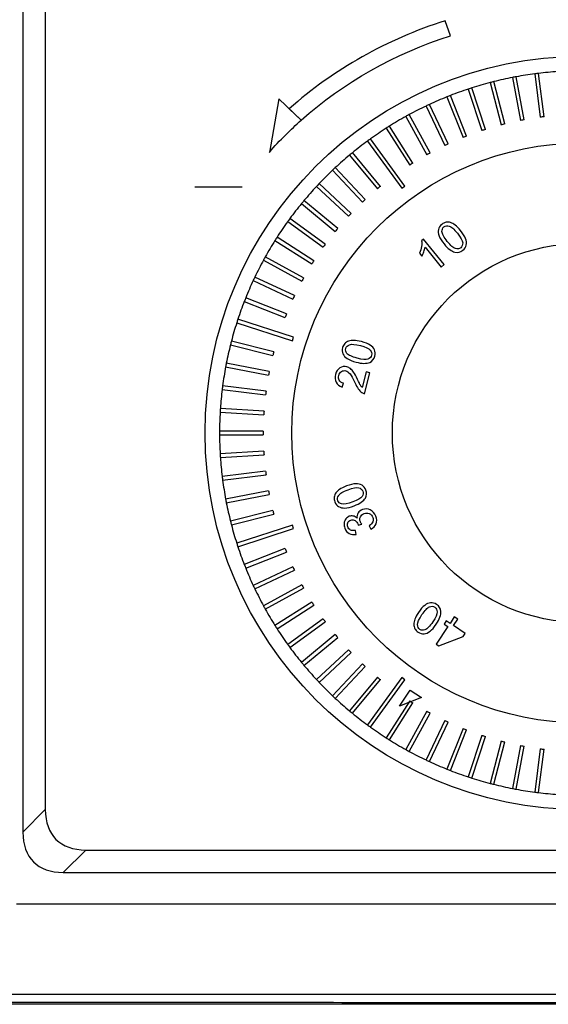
# Model space of a CAD drawing. Header units: millimetres. Extents: x 7146 to 9108, y -1574 to -663.
# Tile 5 of 256: x 7230 to 7272, y -1423 to -1345. Entities that reach past the tile are written whole.
import ezdxf

# ---------------------------------------------------------------- set-up
doc = ezdxf.new("R2010")
doc.units = ezdxf.units.MM
doc.header["$LTSCALE"] = 3

msp = doc.modelspace()

# ---------------------------------------------------------------- linework, layer by layer
at = {"linetype": 'Continuous', "lineweight": 30}
for p, q in [((7230.437, -1156.834), (7230.437, -1409.406)), ((7232.225, -1158.621), (7232.225, -1407.618)), ((7269.384, -1349.309), (7270.036, -1352.728)), ((7270.331, -1352.672), (7269.678, -1349.253)), ((7271.172, -1349.016), (7271.609, -1352.47)), ((7271.906, -1352.432), (7271.47, -1348.979)), ((7265.879, -1350.228), (7266.955, -1353.539)), ((7267.24, -1353.446), (7266.165, -1350.136)), ((7267.617, -1349.714), (7268.483, -1353.085)), ((7268.773, -1353.01), (7267.908, -1349.639)), ((7264.177, -1350.851), (7265.459, -1354.087)), ((7265.738, -1353.977), (7264.456, -1350.741)), ((7262.518, -1351.58), (7264, -1354.729)), ((7264.271, -1354.601), (7262.789, -1351.452)), ((7260.907, -1352.411), (7262.584, -1355.461)), ((7262.847, -1355.316), (7261.17, -1352.266)), ((7259.352, -1353.341), (7261.217, -1356.28)), ((7261.47, -1356.12), (7259.605, -1353.181)), ((7260.837, -1357.957), (7258.101, -1354.192)), ((7257.858, -1354.368), (7260.594, -1358.134)), ((7256.432, -1355.486), (7258.651, -1358.168)), ((7258.882, -1357.977), (7256.663, -1355.295)), ((7257.68, -1359.024), (7255.297, -1356.487)), ((7255.079, -1356.692), (7257.461, -1359.229)), ((7253.804, -1357.98), (7256.341, -1360.363)), ((7256.546, -1360.144), (7254.009, -1357.761)), ((7260.594, -1358.134), (7260.837, -1357.957)), ((7252.612, -1359.346), (7255.294, -1361.564)), ((7255.485, -1361.333), (7252.804, -1359.115)), ((7251.509, -1360.784), (7254.325, -1362.83)), ((7254.501, -1362.587), (7251.685, -1360.541)), ((7253.598, -1363.9), (7250.659, -1362.035)), ((7250.498, -1362.288), (7253.437, -1364.153)), ((7252.778, -1365.267), (7249.728, -1363.59)), ((7249.584, -1363.853), (7252.634, -1365.53)), ((7248.769, -1365.472), (7251.919, -1366.954)), ((7252.046, -1366.682), (7248.897, -1365.2)), ((7248.058, -1367.139), (7251.294, -1368.42)), ((7251.405, -1368.141), (7248.168, -1366.86)), ((7247.453, -1368.847), (7251.88, -1370.286)), ((7251.972, -1370), (7247.546, -1368.562)), ((7246.956, -1370.59), (7250.328, -1371.456)), ((7250.402, -1371.165), (7247.031, -1370.3)), ((7251.88, -1370.286), (7251.972, -1370)), ((7250.045, -1372.719), (7246.626, -1372.066)), ((7246.57, -1372.361), (7249.989, -1373.013)), ((7246.296, -1374.153), (7249.749, -1374.589)), ((7249.787, -1374.291), (7246.334, -1373.855)), ((7246.135, -1375.958), (7249.609, -1376.176)), ((7249.627, -1375.877), (7246.154, -1375.658)), ((7249.568, -1377.47), (7246.087, -1377.47)), ((7246.087, -1377.77), (7249.568, -1377.77)), ((7249.609, -1379.063), (7246.135, -1379.281)), ((7246.154, -1379.581), (7249.627, -1379.362)), ((7249.749, -1380.65), (7246.296, -1381.087)), ((7246.334, -1381.384), (7249.787, -1380.948)), ((7249.989, -1382.226), (7246.57, -1382.878)), ((7246.626, -1383.173), (7250.045, -1382.521)), ((7250.328, -1383.783), (7246.956, -1384.649)), ((7247.031, -1384.94), (7250.402, -1384.074)), ((7251.88, -1384.954), (7247.453, -1386.392)), ((7247.546, -1386.677), (7251.972, -1385.239)), ((7251.972, -1385.239), (7251.88, -1384.954)), ((7251.294, -1386.819), (7248.058, -1388.1)), ((7248.168, -1388.379), (7251.405, -1387.098)), ((7251.919, -1388.286), (7248.769, -1389.768)), ((7248.897, -1390.039), (7252.046, -1388.557)), ((7252.634, -1389.71), (7249.584, -1391.387)), ((7249.728, -1391.65), (7252.778, -1389.973)), ((7253.437, -1391.086), (7250.498, -1392.951)), ((7250.659, -1393.205), (7253.598, -1391.34)), ((7254.325, -1392.41), (7251.509, -1394.456)), ((7251.685, -1394.698), (7254.501, -1392.653)), ((7255.294, -1393.675), (7252.612, -1395.894)), ((7252.804, -1396.125), (7255.485, -1393.906)), ((7256.341, -1394.877), (7253.804, -1397.259)), ((7254.009, -1397.478), (7256.546, -1395.095)), ((7257.461, -1396.01), (7255.079, -1398.547)), ((7255.297, -1398.753), (7257.68, -1396.216)), ((7258.651, -1397.071), (7256.432, -1399.753)), ((7256.663, -1399.944), (7258.882, -1397.262)), ((7260.594, -1397.106), (7257.858, -1400.871)), ((7258.101, -1401.048), (7260.837, -1397.282)), ((7260.837, -1397.282), (7260.594, -1397.106)), ((7261.217, -1398.959), (7259.352, -1401.898)), ((7259.605, -1402.059), (7261.47, -1399.12)), ((7262.584, -1399.778), (7260.907, -1402.829)), ((7261.17, -1402.973), (7262.847, -1399.923)), ((7264, -1400.51), (7262.518, -1403.66)), ((7262.789, -1403.787), (7264.271, -1400.638)), ((7265.459, -1401.152), (7264.177, -1404.388)), ((7264.456, -1404.499), (7265.738, -1401.262)), ((7266.955, -1401.701), (7265.879, -1405.011)), ((7266.165, -1405.104), (7267.24, -1401.793)), ((7268.483, -1402.154), (7267.617, -1405.526)), ((7267.908, -1405.6), (7268.773, -1402.229)), ((7270.036, -1402.511), (7269.384, -1405.93)), ((7269.678, -1405.986), (7270.331, -1402.567)), ((7271.609, -1402.77), (7271.172, -1406.223)), ((7271.47, -1406.261), (7271.906, -1402.807)), ((7230.437, -1409.406), (7232.225, -1407.618)), ((7235.439, -1410.832), (7233.651, -1412.62)), ((7235.439, -1410.832), (7494.435, -1410.832)), ((7233.651, -1412.62), (7496.223, -1412.62)), ((7229.937, -1415.12), (7361.944, -1415.12)), ((7507.937, -1423.12), (7221.937, -1423.12))]:
    msp.add_line(p, q, dxfattribs=at)
at = {"linetype": 'Continuous', "lineweight": 30, "flags": 128}
msp.add_lwpolyline([(7222.739, -1422.317), (7222.739, -1422.317), (7224.739, -1422.317), (7232.739, -1422.318), (7264.739, -1422.319), (7392.739, -1422.321), (7449.924, -1422.32), (7496.285, -1422.318), (7507.135, -1422.317), (7507.135, -1422.317)], dxfattribs=at)
at = {"linetype": 'Continuous', "lineweight": 30}
for radius in [30, 23.1, 15.1]:
    msp.add_circle((7274.937, -1377.62), radius, dxfattribs=at)
for radius, start, end in [(28.85, 101.0979, 104.1021), (28.85, 100.5021, 101.0979), (28.85, 97.4979, 100.5021), (28.85, 96.9021, 97.4979), (28.85, 93.8979, 96.9021), (28.85, 108.2979, 111.3021), (28.85, 107.7021, 108.2979), (28.85, 104.6979, 107.7021), (28.85, 104.1021, 104.6979), (28.85, 111.8979, 114.9021), (28.85, 111.3021, 111.8979), (28.85, 115.4979, 118.5021), (28.85, 114.9021, 115.4979), (28.85, 119.0979, 122.1021), (28.85, 118.5021, 119.0979), (25.369, 96.86123, 97.53877), (28.85, 122.6979, 125.7021), (28.85, 122.1021, 122.6979), (25.369, 104.06123, 104.73877), (25.369, 100.46123, 101.13877), (28.85, 125.7021, 126.2979), (25.369, 111.26123, 111.93877), (25.369, 107.66123, 108.33877), (28.85, 126.2979, 129.3021), (25.369, 114.86123, 115.53877), (28.85, 129.8979, 132.9021), (28.85, 129.3021, 129.8979), (25.369, 118.46123, 119.13877), (28.85, 132.9021, 133.4979), (25.369, 122.06123, 122.73877), (28.85, 133.4979, 136.5021), (28.85, 137.0979, 140.1021), (28.85, 136.5021, 137.0979), (25.369, 129.26123, 129.93877), (28.85, 140.6979, 143.7021), (28.85, 140.1021, 140.6979), (25.369, 132.86123, 133.53877), (25.369, 136.46123, 137.13877), (28.85, 144.2979, 147.3021), (28.85, 143.7021, 144.2979), (28.85, 147.3021, 147.8979), (25.369, 140.06123, 140.73877), (28.85, 147.8979, 150.9021), (25.369, 143.66123, 144.33877), (28.85, 150.9021, 151.4979), (28.85, 151.4979, 154.5021), (25.369, 147.26123, 147.93877), (28.85, 155.0979, 158.1021), (28.85, 154.5021, 155.0979), (25.369, 150.86123, 151.53877), (25.369, 154.46123, 155.13877), (28.85, 158.6979, 161.7021), (28.85, 158.1021, 158.6979), (25.369, 158.06123, 158.73877), (28.85, 162.2979, 165.3021), (28.85, 161.7021, 162.2979), (28.85, 165.8979, 168.9021), (28.85, 165.3021, 165.8979), (25.369, 165.26123, 165.93877), (28.85, 168.9021, 169.4979), (28.85, 169.4979, 172.5021), (25.369, 168.86123, 169.53877), (28.85, 173.0979, 176.1021), (28.85, 172.5021, 173.0979), (25.369, 172.46123, 173.13877), (28.85, 176.6979, 179.7021), (28.85, 176.1021, 176.6979), (25.369, 176.06123, 176.73877), (28.85, 179.7021, 180.2979), (25.369, 179.66123, 180.33877), (28.85, 180.2979, 183.3021), (28.85, 183.3021, 183.8979), (25.369, 183.26123, 183.93877), (28.85, 183.8979, 186.9021), (25.369, 186.86123, 187.53877), (28.85, 186.9021, 187.4979), (28.85, 187.4979, 190.5021), (25.369, 190.46123, 191.13877), (28.85, 190.5021, 191.0979), (28.85, 191.0979, 194.1021), (25.369, 194.06123, 194.73877), (28.85, 194.1021, 194.6979), (28.85, 194.6979, 197.7021), (28.85, 197.7021, 198.2979), (28.85, 198.2979, 201.3021), (25.369, 201.26123, 201.93877), (28.85, 201.3021, 201.8979), (28.85, 201.8979, 204.9021), (25.369, 204.86123, 205.53877), (28.85, 204.9021, 205.4979), (28.85, 205.4979, 208.5021), (25.369, 208.46123, 209.13877), (28.85, 208.5021, 209.0979), (28.85, 209.0979, 212.1021), (25.369, 212.06123, 212.73877), (25.369, 215.66123, 216.33877), (28.85, 212.1021, 212.6979), (28.85, 212.6979, 215.7021), (25.369, 219.26123, 219.93877), (28.85, 215.7021, 216.2979), (28.85, 216.2979, 219.3021), (25.369, 222.86123, 223.53877), (28.85, 219.3021, 219.8979), (28.85, 219.8979, 222.9021), (25.369, 226.46123, 227.13877), (28.85, 222.9021, 223.4979), (25.369, 230.06123, 230.73877), (28.85, 223.4979, 226.5021), (28.85, 226.5021, 227.0979), (28.85, 227.0979, 230.1021), (25.369, 237.26123, 237.93877), (28.85, 230.1021, 230.6979), (28.85, 230.6979, 233.7021), (25.369, 240.86123, 241.53877), (28.85, 233.7021, 234.2979), (28.85, 234.2979, 237.3021), (25.369, 244.46123, 245.13877), (25.369, 248.06123, 248.73877), (28.85, 237.3021, 237.8979), (25.369, 251.66123, 252.33877), (28.85, 237.8979, 240.9021), (28.85, 240.9021, 241.4979), (25.369, 255.26123, 255.93877), (25.369, 258.86123, 259.53877), (25.369, 262.46123, 263.13877), (28.85, 241.4979, 244.5021), (28.85, 244.5021, 245.0979), (28.85, 245.0979, 248.1021), (28.85, 248.1021, 248.6979), (28.85, 248.6979, 251.7021), (28.85, 251.7021, 252.2979), (28.85, 252.2979, 255.3021), (28.85, 255.3021, 255.8979), (28.85, 255.8979, 258.9021), (28.85, 258.9021, 259.4979), (28.85, 259.4979, 262.5021), (28.85, 262.5021, 263.0979), (28.85, 263.0979, 266.1021)]:
    msp.add_arc((7274.937, -1377.62), radius, start, end, dxfattribs=at)
for centre in [(7240.003, -1403.053), (7238.216, -1404.841)]:
    msp.add_ellipse(centre, major_axis=(6.929, 6.929), ratio=0.510274, start_param=2.66976, end_param=3.613425, dxfattribs=at)
for points, knots in [([(7251.63, -1351.8), (7255.173, -1348.662), (7259.413, -1346.259), (7264.035, -1344.791), (7264.035, -1344.791), (7264.035, -1344.791), (7264.47, -1345.986), (7264.47, -1345.986), (7264.47, -1345.986), (7260.032, -1347.395), (7255.972, -1349.692), (7252.57, -1352.705), (7252.57, -1352.705), (7251.779, -1353.453), (7250.881, -1354.291), (7250.048, -1355.27), (7250.048, -1355.27), (7250.048, -1355.27), (7250.8, -1351), (7250.8, -1351), (7250.8, -1351), (7250.8, -1351), (7252.57, -1352.705), (7252.57, -1352.705), (7252.57, -1352.705), (7252.57, -1352.705), (7251.63, -1351.8), (7251.63, -1351.8)], [0, 0, 0, 0, 0.125, 0.125, 0.125, 0.125, 0.25, 0.25, 0.25, 0.25, 0.375, 0.375, 0.375, 0.375, 0.5, 0.5, 0.5, 0.5, 0.625, 0.625, 0.625, 0.625, 0.75, 0.75, 0.75, 0.75, 1, 1, 1, 1]), ([(7263.951, -1362.568), (7263.759, -1362.33), (7263.627, -1362.117), (7263.558, -1361.932), (7263.558, -1361.932), (7263.49, -1361.746), (7263.472, -1361.575), (7263.505, -1361.418), (7263.505, -1361.418), (7263.538, -1361.262), (7263.628, -1361.124), (7263.775, -1361.006), (7263.775, -1361.006), (7263.883, -1360.918), (7263.995, -1360.863), (7264.113, -1360.841), (7264.113, -1360.841), (7264.23, -1360.818), (7264.348, -1360.826), (7264.468, -1360.866), (7264.468, -1360.866), (7264.586, -1360.905), (7264.708, -1360.972), (7264.834, -1361.066), (7264.834, -1361.066), (7264.96, -1361.159), (7265.104, -1361.306), (7265.265, -1361.506), (7265.265, -1361.506), (7265.456, -1361.743), (7265.587, -1361.954), (7265.656, -1362.139), (7265.656, -1362.139), (7265.726, -1362.324), (7265.744, -1362.495), (7265.711, -1362.653), (7265.711, -1362.653), (7265.679, -1362.809), (7265.588, -1362.948), (7265.441, -1363.067), (7265.441, -1363.067), (7265.247, -1363.224), (7265.038, -1363.278), (7264.815, -1363.229), (7264.815, -1363.229), (7264.545, -1363.167), (7264.258, -1362.947), (7263.951, -1362.568)], [0, 0, 0, 0, 0.076923, 0.076923, 0.076923, 0.076923, 0.153846, 0.153846, 0.153846, 0.153846, 0.230769, 0.230769, 0.230769, 0.230769, 0.307692, 0.307692, 0.307692, 0.307692, 0.384615, 0.384615, 0.384615, 0.384615, 0.461538, 0.461538, 0.461538, 0.461538, 0.538462, 0.538462, 0.538462, 0.538462, 0.615385, 0.615385, 0.615385, 0.615385, 0.692308, 0.692308, 0.692308, 0.692308, 0.769231, 0.769231, 0.769231, 0.769231, 0.846154, 0.846154, 0.846154, 0.846154, 1, 1, 1, 1]), ([(7264.206, -1362.364), (7264.474, -1362.696), (7264.691, -1362.886), (7264.857, -1362.932), (7264.857, -1362.932), (7265.023, -1362.979), (7265.163, -1362.956), (7265.277, -1362.864), (7265.277, -1362.864), (7265.39, -1362.772), (7265.442, -1362.639), (7265.431, -1362.467), (7265.431, -1362.467), (7265.419, -1362.295), (7265.28, -1362.043), (7265.012, -1361.712), (7265.012, -1361.712), (7264.743, -1361.38), (7264.526, -1361.19), (7264.361, -1361.144), (7264.361, -1361.144), (7264.195, -1361.096), (7264.054, -1361.12), (7263.938, -1361.214), (7263.938, -1361.214), (7263.825, -1361.306), (7263.773, -1361.428), (7263.782, -1361.579), (7263.782, -1361.579), (7263.796, -1361.771), (7263.938, -1362.032), (7264.206, -1362.364)], [0, 0, 0, 0, 0.111111, 0.111111, 0.111111, 0.111111, 0.222222, 0.222222, 0.222222, 0.222222, 0.333333, 0.333333, 0.333333, 0.333333, 0.444444, 0.444444, 0.444444, 0.444444, 0.555556, 0.555556, 0.555556, 0.555556, 0.666667, 0.666667, 0.666667, 0.666667, 0.777778, 0.777778, 0.777778, 0.777778, 1, 1, 1, 1]), ([(7263.962, -1364.206), (7263.962, -1364.206), (7263.714, -1364.407), (7263.714, -1364.407), (7263.714, -1364.407), (7263.714, -1364.407), (7262.437, -1362.827), (7262.437, -1362.827), (7262.437, -1362.827), (7262.424, -1362.933), (7262.391, -1363.053), (7262.34, -1363.188), (7262.34, -1363.188), (7262.289, -1363.323), (7262.237, -1363.436), (7262.182, -1363.527), (7262.182, -1363.527), (7262.182, -1363.527), (7261.989, -1363.287), (7261.989, -1363.287), (7261.989, -1363.287), (7262.075, -1363.11), (7262.132, -1362.933), (7262.161, -1362.756), (7262.161, -1362.756), (7262.19, -1362.58), (7262.191, -1362.431), (7262.164, -1362.308), (7262.164, -1362.308), (7262.164, -1362.308), (7262.323, -1362.179), (7262.323, -1362.179), (7262.323, -1362.179), (7262.323, -1362.179), (7263.962, -1364.206), (7263.962, -1364.206)], [0, 0, 0, 0, 0.1, 0.1, 0.1, 0.1, 0.2, 0.2, 0.2, 0.2, 0.3, 0.3, 0.3, 0.3, 0.4, 0.4, 0.4, 0.4, 0.5, 0.5, 0.5, 0.5, 0.6, 0.6, 0.6, 0.6, 0.7, 0.7, 0.7, 0.7, 0.8, 0.8, 0.8, 0.8, 1, 1, 1, 1]), ([(7256.946, -1371.978), (7256.65, -1371.9), (7256.418, -1371.807), (7256.253, -1371.698), (7256.253, -1371.698), (7256.087, -1371.59), (7255.971, -1371.462), (7255.905, -1371.316), (7255.905, -1371.316), (7255.839, -1371.171), (7255.83, -1371.007), (7255.878, -1370.824), (7255.878, -1370.824), (7255.913, -1370.69), (7255.971, -1370.579), (7256.052, -1370.491), (7256.052, -1370.491), (7256.133, -1370.403), (7256.233, -1370.34), (7256.353, -1370.301), (7256.353, -1370.301), (7256.472, -1370.262), (7256.61, -1370.244), (7256.766, -1370.245), (7256.766, -1370.245), (7256.923, -1370.245), (7257.126, -1370.278), (7257.374, -1370.343), (7257.374, -1370.343), (7257.669, -1370.421), (7257.899, -1370.513), (7258.065, -1370.621), (7258.065, -1370.621), (7258.231, -1370.729), (7258.347, -1370.856), (7258.413, -1371.002), (7258.413, -1371.002), (7258.48, -1371.148), (7258.489, -1371.313), (7258.441, -1371.496), (7258.441, -1371.496), (7258.378, -1371.738), (7258.242, -1371.905), (7258.034, -1371.998), (7258.034, -1371.998), (7257.78, -1372.108), (7257.418, -1372.101), (7256.946, -1371.978)], [0, 0, 0, 0, 0.076923, 0.076923, 0.076923, 0.076923, 0.153846, 0.153846, 0.153846, 0.153846, 0.230769, 0.230769, 0.230769, 0.230769, 0.307692, 0.307692, 0.307692, 0.307692, 0.384615, 0.384615, 0.384615, 0.384615, 0.461538, 0.461538, 0.461538, 0.461538, 0.538462, 0.538462, 0.538462, 0.538462, 0.615385, 0.615385, 0.615385, 0.615385, 0.692308, 0.692308, 0.692308, 0.692308, 0.769231, 0.769231, 0.769231, 0.769231, 0.846154, 0.846154, 0.846154, 0.846154, 1, 1, 1, 1]), ([(7257.03, -1371.662), (7257.443, -1371.771), (7257.73, -1371.795), (7257.891, -1371.734), (7257.891, -1371.734), (7258.053, -1371.673), (7258.152, -1371.572), (7258.189, -1371.43), (7258.189, -1371.43), (7258.226, -1371.289), (7258.189, -1371.151), (7258.078, -1371.019), (7258.078, -1371.019), (7257.966, -1370.887), (7257.705, -1370.767), (7257.293, -1370.659), (7257.293, -1370.659), (7256.879, -1370.551), (7256.592, -1370.527), (7256.431, -1370.588), (7256.431, -1370.588), (7256.27, -1370.648), (7256.171, -1370.751), (7256.133, -1370.895), (7256.133, -1370.895), (7256.096, -1371.036), (7256.126, -1371.166), (7256.224, -1371.282), (7256.224, -1371.282), (7256.349, -1371.428), (7256.618, -1371.554), (7257.03, -1371.662)], [0, 0, 0, 0, 0.111111, 0.111111, 0.111111, 0.111111, 0.222222, 0.222222, 0.222222, 0.222222, 0.333333, 0.333333, 0.333333, 0.333333, 0.444444, 0.444444, 0.444444, 0.444444, 0.555556, 0.555556, 0.555556, 0.555556, 0.666667, 0.666667, 0.666667, 0.666667, 0.777778, 0.777778, 0.777778, 0.777778, 1, 1, 1, 1]), ([(7257.752, -1372.754), (7257.752, -1372.754), (7258.047, -1372.831), (7258.047, -1372.831), (7258.047, -1372.831), (7258.047, -1372.831), (7257.611, -1374.493), (7257.611, -1374.493), (7257.611, -1374.493), (7257.536, -1374.476), (7257.468, -1374.445), (7257.406, -1374.401), (7257.406, -1374.401), (7257.304, -1374.329), (7257.211, -1374.231), (7257.126, -1374.108), (7257.126, -1374.108), (7257.041, -1373.986), (7256.95, -1373.818), (7256.853, -1373.606), (7256.853, -1373.606), (7256.7, -1373.275), (7256.572, -1373.044), (7256.466, -1372.913), (7256.466, -1372.913), (7256.36, -1372.782), (7256.249, -1372.701), (7256.132, -1372.67), (7256.132, -1372.67), (7256.01, -1372.638), (7255.896, -1372.655), (7255.788, -1372.721), (7255.788, -1372.721), (7255.682, -1372.787), (7255.61, -1372.89), (7255.573, -1373.031), (7255.573, -1373.031), (7255.534, -1373.18), (7255.547, -1373.311), (7255.612, -1373.424), (7255.612, -1373.424), (7255.677, -1373.536), (7255.788, -1373.613), (7255.945, -1373.656), (7255.945, -1373.656), (7255.945, -1373.656), (7255.831, -1373.963), (7255.831, -1373.963), (7255.831, -1373.963), (7255.6, -1373.88), (7255.442, -1373.751), (7255.355, -1373.577), (7255.355, -1373.577), (7255.268, -1373.402), (7255.256, -1373.196), (7255.319, -1372.957), (7255.319, -1372.957), (7255.382, -1372.716), (7255.499, -1372.542), (7255.669, -1372.437), (7255.669, -1372.437), (7255.84, -1372.331), (7256.024, -1372.305), (7256.222, -1372.357), (7256.222, -1372.357), (7256.322, -1372.383), (7256.416, -1372.429), (7256.502, -1372.496), (7256.502, -1372.496), (7256.589, -1372.563), (7256.673, -1372.658), (7256.756, -1372.781), (7256.756, -1372.781), (7256.838, -1372.905), (7256.944, -1373.102), (7257.073, -1373.372), (7257.073, -1373.372), (7257.18, -1373.598), (7257.254, -1373.745), (7257.296, -1373.812), (7257.296, -1373.812), (7257.338, -1373.88), (7257.382, -1373.937), (7257.429, -1373.987), (7257.429, -1373.987), (7257.429, -1373.987), (7257.752, -1372.754), (7257.752, -1372.754)], [0, 0, 0, 0, 0.043478, 0.043478, 0.043478, 0.043478, 0.086957, 0.086957, 0.086957, 0.086957, 0.130435, 0.130435, 0.130435, 0.130435, 0.173913, 0.173913, 0.173913, 0.173913, 0.217391, 0.217391, 0.217391, 0.217391, 0.26087, 0.26087, 0.26087, 0.26087, 0.304348, 0.304348, 0.304348, 0.304348, 0.347826, 0.347826, 0.347826, 0.347826, 0.391304, 0.391304, 0.391304, 0.391304, 0.434783, 0.434783, 0.434783, 0.434783, 0.478261, 0.478261, 0.478261, 0.478261, 0.521739, 0.521739, 0.521739, 0.521739, 0.565217, 0.565217, 0.565217, 0.565217, 0.608696, 0.608696, 0.608696, 0.608696, 0.652174, 0.652174, 0.652174, 0.652174, 0.695652, 0.695652, 0.695652, 0.695652, 0.73913, 0.73913, 0.73913, 0.73913, 0.782609, 0.782609, 0.782609, 0.782609, 0.826087, 0.826087, 0.826087, 0.826087, 0.869565, 0.869565, 0.869565, 0.869565, 0.913043, 0.913043, 0.913043, 0.913043, 1, 1, 1, 1]), ([(7256.793, -1383.421), (7256.507, -1383.529), (7256.264, -1383.588), (7256.067, -1383.595), (7256.067, -1383.595), (7255.869, -1383.603), (7255.7, -1383.566), (7255.562, -1383.486), (7255.562, -1383.486), (7255.424, -1383.406), (7255.321, -1383.277), (7255.254, -1383.101), (7255.254, -1383.101), (7255.205, -1382.971), (7255.188, -1382.847), (7255.203, -1382.728), (7255.203, -1382.728), (7255.218, -1382.61), (7255.263, -1382.5), (7255.338, -1382.399), (7255.338, -1382.399), (7255.412, -1382.298), (7255.514, -1382.203), (7255.642, -1382.113), (7255.642, -1382.113), (7255.77, -1382.023), (7255.954, -1381.932), (7256.195, -1381.841), (7256.195, -1381.841), (7256.479, -1381.733), (7256.721, -1381.675), (7256.918, -1381.667), (7256.918, -1381.667), (7257.116, -1381.658), (7257.284, -1381.695), (7257.423, -1381.775), (7257.423, -1381.775), (7257.562, -1381.855), (7257.665, -1381.984), (7257.733, -1382.161), (7257.733, -1382.161), (7257.821, -1382.395), (7257.807, -1382.61), (7257.691, -1382.806), (7257.691, -1382.806), (7257.549, -1383.043), (7257.249, -1383.248), (7256.793, -1383.421)], [0, 0, 0, 0, 0.076923, 0.076923, 0.076923, 0.076923, 0.153846, 0.153846, 0.153846, 0.153846, 0.230769, 0.230769, 0.230769, 0.230769, 0.307692, 0.307692, 0.307692, 0.307692, 0.384615, 0.384615, 0.384615, 0.384615, 0.461538, 0.461538, 0.461538, 0.461538, 0.538462, 0.538462, 0.538462, 0.538462, 0.615385, 0.615385, 0.615385, 0.615385, 0.692308, 0.692308, 0.692308, 0.692308, 0.769231, 0.769231, 0.769231, 0.769231, 0.846154, 0.846154, 0.846154, 0.846154, 1, 1, 1, 1]), ([(7256.679, -1383.115), (7257.078, -1382.964), (7257.326, -1382.817), (7257.422, -1382.674), (7257.422, -1382.674), (7257.518, -1382.531), (7257.54, -1382.391), (7257.488, -1382.254), (7257.488, -1382.254), (7257.437, -1382.117), (7257.327, -1382.027), (7257.16, -1381.984), (7257.16, -1381.984), (7256.992, -1381.941), (7256.71, -1381.995), (7256.311, -1382.146), (7256.311, -1382.146), (7255.912, -1382.297), (7255.664, -1382.444), (7255.568, -1382.587), (7255.568, -1382.587), (7255.472, -1382.73), (7255.45, -1382.871), (7255.503, -1383.01), (7255.503, -1383.01), (7255.555, -1383.147), (7255.655, -1383.235), (7255.802, -1383.273), (7255.802, -1383.273), (7255.988, -1383.319), (7256.281, -1383.266), (7256.679, -1383.115)], [0, 0, 0, 0, 0.111111, 0.111111, 0.111111, 0.111111, 0.222222, 0.222222, 0.222222, 0.222222, 0.333333, 0.333333, 0.333333, 0.333333, 0.444444, 0.444444, 0.444444, 0.444444, 0.555556, 0.555556, 0.555556, 0.555556, 0.666667, 0.666667, 0.666667, 0.666667, 0.777778, 0.777778, 0.777778, 0.777778, 1, 1, 1, 1]), ([(7258.133, -1385.285), (7258.133, -1385.285), (7257.979, -1385.002), (7257.979, -1385.002), (7257.979, -1385.002), (7258.136, -1384.903), (7258.236, -1384.799), (7258.28, -1384.689), (7258.28, -1384.689), (7258.323, -1384.579), (7258.322, -1384.464), (7258.277, -1384.345), (7258.277, -1384.345), (7258.224, -1384.204), (7258.13, -1384.103), (7257.996, -1384.044), (7257.996, -1384.044), (7257.863, -1383.984), (7257.724, -1383.982), (7257.581, -1384.036), (7257.581, -1384.036), (7257.444, -1384.088), (7257.348, -1384.176), (7257.292, -1384.299), (7257.292, -1384.299), (7257.238, -1384.422), (7257.236, -1384.553), (7257.289, -1384.691), (7257.289, -1384.691), (7257.31, -1384.748), (7257.348, -1384.813), (7257.402, -1384.889), (7257.402, -1384.889), (7257.402, -1384.889), (7257.128, -1384.955), (7257.128, -1384.955), (7257.128, -1384.955), (7257.123, -1384.934), (7257.118, -1384.917), (7257.113, -1384.906), (7257.113, -1384.906), (7257.065, -1384.778), (7256.988, -1384.676), (7256.883, -1384.599), (7256.883, -1384.599), (7256.779, -1384.522), (7256.658, -1384.51), (7256.52, -1384.562), (7256.52, -1384.562), (7256.411, -1384.604), (7256.335, -1384.675), (7256.291, -1384.776), (7256.291, -1384.776), (7256.248, -1384.878), (7256.248, -1384.987), (7256.293, -1385.104), (7256.293, -1385.104), (7256.337, -1385.22), (7256.41, -1385.303), (7256.513, -1385.352), (7256.513, -1385.352), (7256.616, -1385.402), (7256.745, -1385.41), (7256.9, -1385.376), (7256.9, -1385.376), (7256.9, -1385.376), (7256.959, -1385.695), (7256.959, -1385.695), (7256.959, -1385.695), (7256.745, -1385.734), (7256.558, -1385.71), (7256.399, -1385.623), (7256.399, -1385.623), (7256.24, -1385.536), (7256.124, -1385.396), (7256.051, -1385.203), (7256.051, -1385.203), (7256.001, -1385.071), (7255.983, -1384.938), (7255.998, -1384.806), (7255.998, -1384.806), (7256.012, -1384.672), (7256.057, -1384.558), (7256.133, -1384.462), (7256.133, -1384.462), (7256.209, -1384.365), (7256.301, -1384.296), (7256.412, -1384.255), (7256.412, -1384.255), (7256.516, -1384.215), (7256.622, -1384.207), (7256.729, -1384.231), (7256.729, -1384.231), (7256.836, -1384.255), (7256.936, -1384.312), (7257.029, -1384.403), (7257.029, -1384.403), (7257.007, -1384.247), (7257.034, -1384.11), (7257.108, -1383.991), (7257.108, -1383.991), (7257.182, -1383.872), (7257.298, -1383.783), (7257.455, -1383.723), (7257.455, -1383.723), (7257.667, -1383.643), (7257.876, -1383.652), (7258.082, -1383.751), (7258.082, -1383.751), (7258.288, -1383.849), (7258.436, -1384.017), (7258.526, -1384.253), (7258.526, -1384.253), (7258.606, -1384.466), (7258.609, -1384.667), (7258.536, -1384.856), (7258.536, -1384.856), (7258.462, -1385.046), (7258.328, -1385.188), (7258.133, -1385.285)], [0, 0, 0, 0, 0.032258, 0.032258, 0.032258, 0.032258, 0.064516, 0.064516, 0.064516, 0.064516, 0.096774, 0.096774, 0.096774, 0.096774, 0.129032, 0.129032, 0.129032, 0.129032, 0.16129, 0.16129, 0.16129, 0.16129, 0.193548, 0.193548, 0.193548, 0.193548, 0.225806, 0.225806, 0.225806, 0.225806, 0.258065, 0.258065, 0.258065, 0.258065, 0.290323, 0.290323, 0.290323, 0.290323, 0.322581, 0.322581, 0.322581, 0.322581, 0.354839, 0.354839, 0.354839, 0.354839, 0.387097, 0.387097, 0.387097, 0.387097, 0.419355, 0.419355, 0.419355, 0.419355, 0.451613, 0.451613, 0.451613, 0.451613, 0.483871, 0.483871, 0.483871, 0.483871, 0.516129, 0.516129, 0.516129, 0.516129, 0.548387, 0.548387, 0.548387, 0.548387, 0.580645, 0.580645, 0.580645, 0.580645, 0.612903, 0.612903, 0.612903, 0.612903, 0.645161, 0.645161, 0.645161, 0.645161, 0.677419, 0.677419, 0.677419, 0.677419, 0.709677, 0.709677, 0.709677, 0.709677, 0.741935, 0.741935, 0.741935, 0.741935, 0.774194, 0.774194, 0.774194, 0.774194, 0.806452, 0.806452, 0.806452, 0.806452, 0.83871, 0.83871, 0.83871, 0.83871, 0.870968, 0.870968, 0.870968, 0.870968, 0.903226, 0.903226, 0.903226, 0.903226, 0.935484, 0.935484, 0.935484, 0.935484, 1, 1, 1, 1]), ([(7263.324, -1392.846), (7263.154, -1393.101), (7262.99, -1393.29), (7262.834, -1393.411), (7262.834, -1393.411), (7262.677, -1393.532), (7262.519, -1393.6), (7262.359, -1393.615), (7262.359, -1393.615), (7262.2, -1393.63), (7262.042, -1393.585), (7261.885, -1393.48), (7261.885, -1393.48), (7261.77, -1393.403), (7261.684, -1393.312), (7261.627, -1393.206), (7261.627, -1393.206), (7261.571, -1393.101), (7261.543, -1392.986), (7261.546, -1392.86), (7261.546, -1392.86), (7261.548, -1392.735), (7261.575, -1392.599), (7261.627, -1392.451), (7261.627, -1392.451), (7261.679, -1392.303), (7261.776, -1392.122), (7261.919, -1391.908), (7261.919, -1391.908), (7262.088, -1391.655), (7262.251, -1391.467), (7262.407, -1391.346), (7262.407, -1391.346), (7262.563, -1391.224), (7262.721, -1391.156), (7262.881, -1391.141), (7262.881, -1391.141), (7263.04, -1391.125), (7263.199, -1391.17), (7263.357, -1391.276), (7263.357, -1391.276), (7263.564, -1391.414), (7263.678, -1391.597), (7263.698, -1391.825), (7263.698, -1391.825), (7263.72, -1392.101), (7263.595, -1392.441), (7263.324, -1392.846)], [0, 0, 0, 0, 0.076923, 0.076923, 0.076923, 0.076923, 0.153846, 0.153846, 0.153846, 0.153846, 0.230769, 0.230769, 0.230769, 0.230769, 0.307692, 0.307692, 0.307692, 0.307692, 0.384615, 0.384615, 0.384615, 0.384615, 0.461538, 0.461538, 0.461538, 0.461538, 0.538462, 0.538462, 0.538462, 0.538462, 0.615385, 0.615385, 0.615385, 0.615385, 0.692308, 0.692308, 0.692308, 0.692308, 0.769231, 0.769231, 0.769231, 0.769231, 0.846154, 0.846154, 0.846154, 0.846154, 1, 1, 1, 1]), ([(7263.053, -1392.664), (7263.29, -1392.309), (7263.407, -1392.045), (7263.402, -1391.873), (7263.402, -1391.873), (7263.397, -1391.701), (7263.334, -1391.574), (7263.212, -1391.493), (7263.212, -1391.493), (7263.09, -1391.412), (7262.949, -1391.402), (7262.787, -1391.464), (7262.787, -1391.464), (7262.626, -1391.526), (7262.427, -1391.734), (7262.191, -1392.088), (7262.191, -1392.088), (7261.954, -1392.444), (7261.837, -1392.707), (7261.842, -1392.879), (7261.842, -1392.879), (7261.847, -1393.052), (7261.911, -1393.179), (7262.035, -1393.262), (7262.035, -1393.262), (7262.157, -1393.343), (7262.289, -1393.356), (7262.431, -1393.302), (7262.431, -1393.302), (7262.609, -1393.232), (7262.817, -1393.018), (7263.053, -1392.664)], [0, 0, 0, 0, 0.111111, 0.111111, 0.111111, 0.111111, 0.222222, 0.222222, 0.222222, 0.222222, 0.333333, 0.333333, 0.333333, 0.333333, 0.444444, 0.444444, 0.444444, 0.444444, 0.555556, 0.555556, 0.555556, 0.555556, 0.666667, 0.666667, 0.666667, 0.666667, 0.777778, 0.777778, 0.777778, 0.777778, 1, 1, 1, 1]), ([(7265.033, -1392.447), (7265.033, -1392.447), (7264.688, -1392.962), (7264.688, -1392.962), (7264.688, -1392.962), (7264.688, -1392.962), (7265.626, -1393.588), (7265.626, -1393.588), (7265.626, -1393.588), (7265.626, -1393.588), (7265.463, -1393.833), (7265.463, -1393.833), (7265.463, -1393.833), (7265.463, -1393.833), (7263.543, -1394.573), (7263.543, -1394.573), (7263.543, -1394.573), (7263.543, -1394.573), (7263.326, -1394.428), (7263.326, -1394.428), (7263.326, -1394.428), (7263.326, -1394.428), (7264.26, -1393.029), (7264.26, -1393.029), (7264.26, -1393.029), (7264.26, -1393.029), (7263.967, -1392.834), (7263.967, -1392.834), (7263.967, -1392.834), (7263.967, -1392.834), (7264.13, -1392.59), (7264.13, -1392.59), (7264.13, -1392.59), (7264.13, -1392.59), (7264.423, -1392.785), (7264.423, -1392.785), (7264.423, -1392.785), (7264.423, -1392.785), (7264.767, -1392.27), (7264.767, -1392.27), (7264.767, -1392.27), (7264.767, -1392.27), (7265.033, -1392.447), (7265.033, -1392.447)], [0, 0, 0, 0, 0.083333, 0.083333, 0.083333, 0.083333, 0.166667, 0.166667, 0.166667, 0.166667, 0.25, 0.25, 0.25, 0.25, 0.333333, 0.333333, 0.333333, 0.333333, 0.416667, 0.416667, 0.416667, 0.416667, 0.5, 0.5, 0.5, 0.5, 0.583333, 0.583333, 0.583333, 0.583333, 0.666667, 0.666667, 0.666667, 0.666667, 0.75, 0.75, 0.75, 0.75, 0.833333, 0.833333, 0.833333, 0.833333, 1, 1, 1, 1]), ([(7261.26, -1398.095), (7261.26, -1398.095), (7260.408, -1399.371), (7260.408, -1399.371), (7260.408, -1399.371), (7260.408, -1399.371), (7262.149, -1398.689), (7262.149, -1398.689), (7262.149, -1398.689), (7262.149, -1398.689), (7261.26, -1398.095), (7261.26, -1398.095)], [0, 0, 0, 0, 0.25, 0.25, 0.25, 0.25, 0.5, 0.5, 0.5, 0.5, 1, 1, 1, 1]), ([(7250.403, -1422.984), (7247.995, -1422.981), (7242.043, -1422.974), (7232.538, -1422.968), (7225.469, -1422.987), (7221.937, -1422.996)], [0, 0, 0, 0, 0.253764, 0.627207, 1, 1, 1, 1]), ([(7507.476, -1422.996), (7505.691, -1422.993), (7501.961, -1422.987), (7486.286, -1423.009), (7424.605, -1422.969), (7347.341, -1422.988), (7278.466, -1423.003), (7256.236, -1422.99), (7251.546, -1422.985), (7250.403, -1422.984)], [0, 0, 0, 0, 0.020848, 0.043548, 0.182952, 0.740569, 0.945236, 0.986657, 1, 1, 1, 1])]:
    msp.add_open_spline(points, degree=3, knots=knots, dxfattribs=at)
msp.add_open_spline([(7244.127, -1358.024), (7244.127, -1358.024), (7247.877, -1358.024), (7247.877, -1358.024)], degree=3, dxfattribs=at)

doc.saveas('drawing.dxf')
